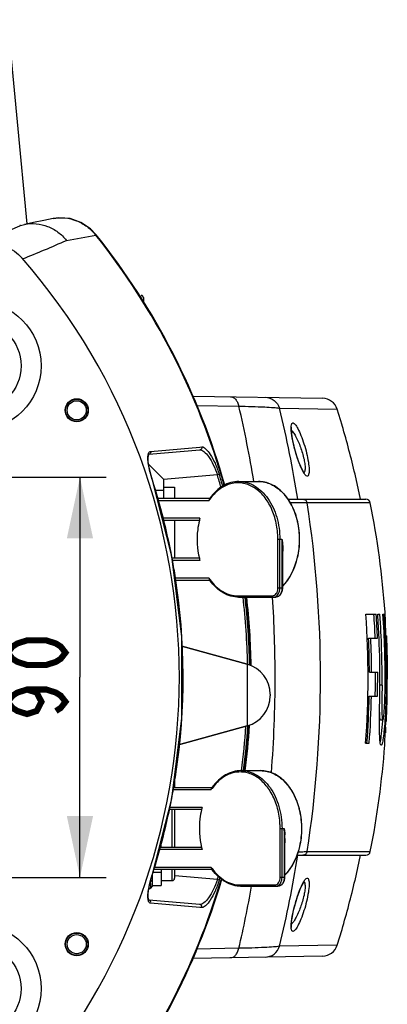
# Model space of a CAD drawing. Header units: millimetres. Extents: x -192 to 265, y -68 to 200.
# Tile 24 of 47: x 123 to 144, y -37 to 20. Entities that reach past the tile are written whole.
import ezdxf

# ---------------------------------------------------------------- set-up
doc = ezdxf.new("R2010")
doc.units = ezdxf.units.MM
doc.header["$LTSCALE"] = 16.335
doc.layers.get('0').update_dxf_attribs({"linetype": 'CONTINUOUS'})
doc.layers.add('02___PRT_ALL_AXES', color=7, linetype='CONTINUOUS')
doc.styles.get("Standard").update_dxf_attribs({"font": 'txt', "width": 0.85})
doc.dimstyles.new('DIMSTYLE_2', dxfattribs={"dimtxt": 3.3, "dimasz": 3.5, "dimexe": 1.5, "dimexo": 1, "dimgap": 0.825, "dimtad": 1, "dimlfac": 100, "dimdsep": 46, "dimtxsty": 'STANDARD', "dimblk": '_FILLED', "dimblk1": '_FILLED', "dimblk2": '_FILLED', "dimcen": 0.09, "dimadec": 0, "dimazin": 0, "dimtp": 0.01, "dimtm": 0.01, "dimtfac": 1, "dimtofl": 0, "dimtmove": 0, "dimatfit": 3, "dimldrblk": '_FILLED', "dimfxl": 1, "dimtolj": 1, "dimarcsym": 0})

# ---------------------------------------------------------------- blocks, each defined once
blk = doc.blocks.new('_FILLED')
at = {"color": 0, "linetype": 'ByBlock'}
blk.add_solid([(0, 0), (-1, 0.214), (-1, -0.214)], dxfattribs=at)
blk = doc.blocks.new('*D12')
at = {"color": 7, "linetype": 'Continuous'}
for p, q in [((108.473, -6.57), (128.208, -6.57)), ((126.708, -6.57), (126.708, -18)), ((126.708, -29.43), (126.708, -18)), ((108.473, -29.43), (128.208, -29.43))]:
    blk.add_line(p, q, dxfattribs=at)
at = {"color": 7, "linetype": 'Continuous', "xscale": 3.5, "yscale": 3.5, "zscale": 3.5}
for p, rotation in [((126.708, -6.57), 90), ((126.708, -29.43), 270)]:
    blk.add_blockref('_FILLED', p, dxfattribs=dict(at, rotation=rotation))

msp = doc.modelspace()

# ---------------------------------------------------------------- linework, layer by layer
at = {"color": 7, "linetype": 'Continuous'}
for p, q in [((123.68271, 7.88394), (122.58892, 19.54194)), ((122.70738, 7.52044), (123.26659, 7.77813)), ((123.26659, 7.77813), (123.3098, 7.79825)), ((123.3098, 7.79825), (123.54794, 7.85747)), ((127.64313, 7.25416), (127.61609, 7.23255)), ((130.2058, 3.80235), (130.2058, 3.78595)), ((130.3328, 3.67535), (130.3328, 3.39624)), ((133.162, -1.94611), (140.5731, -2.07547)), ((133.37133, -2.47946), (135.78766, -2.52217)), ((138.10479, -2.63825), (141.40534, -2.69653)), ((141.68304, -3.60502), (141.40497, -2.69533)), ((141.69109, -3.63233), (141.68067, -3.597)), ((130.64023, -5.27284), (133.5642, -5.01703)), ((130.74415, -5.10359), (133.55069, -4.8603)), ((133.55069, -4.8603), (133.66894, -4.85004)), ((130.64508, -5.27232), (130.64023, -5.27284)), ((131.4758, -6.69674), (130.63767, -5.85861)), ((131.4758, -6.69674), (131.4758, -7.77624)), ((134.55751, -6.44833), (131.47764, -6.71778)), ((142.73879, -7.83974), (142.4238, -6.40305)), ((142.42558, -6.41068), (142.42523, -6.40918)), ((130.8484, -6.7519), (130.85264, -6.75091)), ((135.79024, -6.82374), (136.90379, -6.82374)), ((131.4758, -7.33174), (131.00042, -7.33174)), ((131.11352, -7.77624), (134.1368, -7.77624)), ((138.60117, -7.83974), (143.04885, -7.83974)), ((131.14583, -7.90324), (134.08314, -7.90324)), ((143.29808, -8.04446), (139.69083, -8.04446)), ((133.56293, -8.91924), (131.40434, -8.91924)), ((133.53523, -9.04624), (131.43665, -9.04624)), ((131.4758, -9.04624), (131.4758, -9.20008)), ((138.01734, -10.12574), (138.25083, -10.12574)), ((138.01734, -12.91974), (138.01734, -10.12574)), ((138.12511, -12.91974), (138.12511, -10.12574)), ((138.25083, -10.12574), (138.25083, -12.91974)), ((138.27315, -10.67263), (138.27315, -12.91974)), ((133.53523, -11.20524), (131.97004, -11.20524)), ((133.56293, -11.33224), (131.98609, -11.33224)), ((134.08314, -12.34824), (132.11443, -12.34824)), ((134.1368, -12.47524), (132.13047, -12.47524)), ((138.27315, -12.91974), (138.01734, -12.91974)), ((135.73636, -13.35154), (137.71201, -13.35154)), ((135.79024, -13.42774), (137.89162, -13.42774)), ((143.04238, -14.39475), (143.63099, -14.39475)), ((143.72052, -14.39476), (143.8429, -14.39476)), ((144.0202, -14.39476), (144.08138, -14.39476)), ((144.13965, -14.32802), (144.13733, -14.26884)), ((144.15849, -14.80624), (144.13965, -14.32802)), ((144.16255, -14.90789), (144.15849, -14.80624)), ((144.19084, -15.64486), (144.19036, -15.6316)), ((144.21868, -15.63622), (144.19052, -15.63622)), ((144.21868, -15.63622), (144.21871, -15.63657)), ((132.53597, -16.23389), (136.26524, -17.25944)), ((143.19695, -15.7624), (143.70928, -15.7624)), ((143.79901, -15.76815), (143.79853, -15.7573)), ((144.24428, -16.47782), (144.21778, -16.47782)), ((136.26524, -17.25944), (136.26524, -20.77204)), ((136.39823, -17.25824), (136.3987, -17.28374)), ((144.23971, -17.35158), (144.23587, -17.17649)), ((144.25871, -18.26634), (144.23971, -17.35158)), ((143.24536, -17.70871), (143.71795, -17.70871)), ((143.96794, -18.45572), (143.84067, -18.45572)), ((143.96794, -18.45572), (143.96736, -18.52002)), ((144.14448, -18.51789), (144.14509, -18.45572)), ((144.20562, -18.51878), (144.14509, -18.51878)), ((144.20622, -18.45553), (144.20562, -18.51878)), ((144.26277, -18.45562), (144.25871, -18.26634)), ((137.5718, -18.9738), (137.5718, -19.05768)), ((143.23479, -19.0764), (143.70743, -19.0764)), ((144.21941, -19.74971), (144.21124, -20.51775)), ((132.34217, -21.85089), (136.26524, -20.77204)), ((143.82334, -20.50554), (143.82366, -20.43698)), ((143.88302, -20.43355), (144.01034, -20.43355)), ((144.00524, -20.48984), (144.00839, -20.4435)), ((144.13564, -20.44289), (144.13316, -20.47964)), ((144.17541, -20.60554), (144.18032, -20.52313)), ((144.21124, -20.51775), (144.18032, -20.51775)), ((144.12571, -21.88542), (144.14766, -21.0332)), ((144.17131, -20.85029), (144.15733, -21.17824)), ((143.03118, -21.75914), (143.23521, -21.75914)), ((144.126, -21.88291), (144.1257, -21.88552)), ((135.91724, -23.33374), (137.03079, -23.33374)), ((132.1108, -23.79094), (132.1108, -24.28624)), ((132.01741, -24.41324), (134.21014, -24.41324)), ((132.03351, -24.28624), (134.2638, -24.28624)), ((133.66223, -25.55624), (131.79293, -25.55624)), ((133.68993, -25.42924), (131.82527, -25.42924)), ((131.9838, -27.71524), (131.9838, -25.55624)), ((132.1108, -25.55624), (132.1108, -27.71524)), ((138.14434, -26.63574), (138.37783, -26.63574)), ((138.14434, -29.42974), (138.14434, -26.63574)), ((138.25211, -29.42974), (138.25211, -26.63574)), ((138.37783, -26.63574), (138.37783, -29.42974)), ((131.3488, -27.71524), (131.3488, -27.30024)), ((138.40015, -27.18264), (138.40015, -29.42974)), ((133.68993, -27.84224), (131.21077, -27.84224)), ((133.66223, -27.71524), (131.24311, -27.71524)), ((139.69083, -27.95502), (143.29808, -27.95502)), ((139.11369, -28.15974), (143.04885, -28.15974)), ((142.42383, -29.59628), (142.73879, -28.15974)), ((130.88088, -29.13764), (131.3488, -29.13764)), ((134.2638, -28.98524), (130.91969, -28.98524)), ((134.21014, -28.85824), (130.95203, -28.85824)), ((131.3488, -28.98524), (131.3488, -29.89964)), ((131.9838, -29.60754), (131.9838, -28.98524)), ((132.1108, -28.98524), (132.1108, -29.48054)), ((130.8408, -29.57853), (130.73111, -29.68822)), ((130.8408, -29.28823), (130.8408, -29.93774)), ((130.8484, -29.24758), (130.85263, -29.24856)), ((134.55751, -29.55115), (132.12325, -29.33818)), ((138.40015, -29.42974), (138.14434, -29.42974)), ((130.64885, -30.06474), (130.7138, -30.06474)), ((130.8408, -29.93774), (130.7138, -30.06474)), ((130.8408, -29.89964), (131.3488, -29.89964)), ((135.86336, -29.86154), (137.83901, -29.86154)), ((135.91724, -29.93774), (138.01862, -29.93774)), ((130.64453, -30.72705), (130.64023, -30.72659)), ((133.5642, -30.98245), (130.64023, -30.72664)), ((130.64351, -30.7274), (130.64316, -30.72737)), ((133.55069, -31.13918), (130.74415, -30.89589)), ((133.66894, -31.14944), (133.55069, -31.13918)), ((141.40497, -33.30415), (141.68308, -32.39433)), ((135.78766, -33.47731), (133.37126, -33.52002)), ((141.40534, -33.30295), (138.10479, -33.36123)), ((140.5731, -33.92401), (133.162, -34.05338))]:
    msp.add_line(p, q, dxfattribs=at)
for points in [[(125.17241, 8.18555), (124.63943, 8.07497), (124.06141, 7.95829), (123.54797, 7.85748)], [(127.6431, 7.25414), (127.31251, 7.59949), (126.76182, 7.96895), (126.14517, 8.18323), (125.50461, 8.22957), (125.17304, 8.18566)], [(139.40356, -6.13961), (139.32217, -5.96551), (139.2348, -5.74955), (139.14679, -5.50303), (139.06305, -5.23971), (138.98781, -4.97466), (138.92385, -4.72054), (138.8719, -4.48372), (138.83232, -4.26888), (138.80528, -4.08016), (138.79075, -3.92196), (138.78811, -3.80055), (138.79411, -3.72636), (138.79567, -3.71775)], [(130.85264, -6.75091), (130.77218, -6.4827), (130.66602, -6.04479), (130.60993, -5.67646), (130.60557, -5.41693), (130.63448, -5.28823), (130.64047, -5.27751)], [(139.53363, -6.34892), (139.52477, -6.33722), (139.4735, -6.26484), (139.40356, -6.13961)], [(130.85263, -29.24856), (131.95143, -24.93382), (132.53513, -20.32847), (132.53608, -15.68613), (131.95432, -11.08077), (130.85263, -6.75092)], [(130.64316, -30.72737), (130.63608, -30.7144), (130.60656, -30.59268), (130.60854, -30.33884), (130.66225, -29.97364), (130.76697, -29.53549), (130.85264, -29.24857)], [(138.79498, -32.28477), (138.79697, -32.28898), (138.79494, -32.27793), (138.7885, -32.21071), (138.78977, -32.09546), (138.80273, -31.94138), (138.82838, -31.75486), (138.86696, -31.54046), (138.91829, -31.30268), (138.98201, -31.04664), (139.05724, -30.77917), (139.14121, -30.51309), (139.22967, -30.26349), (139.31773, -30.04426), (139.40002, -29.86684), (139.47108, -29.73853), (139.52366, -29.66357), (139.52816, -29.65832)]]:
    msp.add_lwpolyline(points, dxfattribs=at)
at = {"color": 7, "linetype": 'Continuous', "const_width": 0.35}
for points in [[(125.88307, -16.59724), (125.60807, -16.94787), (125.33307, -17.12318), (124.78307, -17.29849), (123.68307, -17.29849), (123.13307, -17.12318), (122.85807, -16.94787), (122.58307, -16.59724), (122.85807, -16.24662), (123.13307, -16.0713), (123.68307, -15.89599), (124.78307, -15.89599), (125.33307, -16.0713), (125.60807, -16.24662), (125.88307, -16.59724)], [(123.68307, -18.70099), (124.23307, -18.8763), (124.50807, -19.40224), (124.23307, -19.92818), (123.68307, -20.10349), (123.13307, -19.92818), (122.85807, -19.75287), (122.58307, -19.40224), (122.85807, -19.05162), (123.13307, -18.8763), (123.68307, -18.70099), (124.78307, -18.70099), (125.33307, -18.8763), (125.60807, -19.05162), (125.88307, -19.40224), (125.60807, -19.75287), (125.33307, -19.92818)]]:
    msp.add_lwpolyline(points, dxfattribs=at)
at = {"color": 7, "linetype": 'Continuous'}
for centre in [(126.5228, -2.75974), (126.5228, -33.23974)]:
    msp.add_circle(centre, 0.5461, dxfattribs=at)
for centre, radius, start, end in [((124.77778, 2.99056), 5.02681, 106.979432, 107.528285), ((94.81604, 77.48016), 77.10066, 291.785569, 293.8071272), ((110.52285, 100.3113), 94.63527, 279.3749533, 280.40601), ((96.0428, -17.99974), 40.41709, 15.715404, 38.630644), ((96.0428, -17.99974), 40.45171, 15.728662, 38.630644), ((96.0428, -17.99974), 36.34316, 318.838229, 41.161772), ((130.2058, 3.67535), 0.127, 0, 90), ((130.20964, 3.66085), 0.12315, 0.012476, 6.69632), ((140.55764, -2.96433), 0.889, 17.532362, 89), ((71.09614, -17.65756), 66.43849, 9.3876316, 13.1682046), ((77.04139, -17.70745), 62.89531, 9.0264846, 13.8624465), ((97.02634, -17.98949), 39.2656, 15.998129, 17.093117), ((97.02723, -17.98623), 39.37587, 16.038226, 17.092479), ((95.65668, -18.01115), 36.949, 10.67909, 17.741564), ((136.56276, -9.56978), 2.98762, 144.568079, 146.095162), ((136.58919, -9.55047), 3.03026, 144.094314, 145.152156), ((143.04891, -8.09374), 0.254, 11.188056, 90), ((75.02476, -17.99974), 65.42788, 351.2480767, 8.7519263), ((92.96516, -17.99974), 51.308, 4.161475, 11.188056), ((137.65752, -10.05544), 4.2493, 164.491315, 166.228116), ((133.46321, -10.12582), 4.55414, 0.000968, 3.194805), ((130.26434, -10.73641), 8.0098, 1.715718, 4.372508), ((132.097, -10.67568), 6.17615, 0.022301, 1.661618), ((95.73465, -17.9944), 36.86927, 9.061036, 10.675958), ((137.65751, -10.19604), 4.2493, 193.771888, 195.508685), ((95.69728, -17.99976), 36.90702, 351.379023, 9.060118), ((136.56349, -10.68121), 2.9885, 213.904813, 215.432529), ((136.58919, -10.70101), 3.03026, 214.847844, 215.905686), ((96.9787, -18.00053), 39.31491, 1.081832, 6.691324), ((96.96837, -18.00053), 39.43685, 1.078495, 6.670528), ((96.0428, -17.99974), 40.41709, 0.975728, 6.501009), ((96.0428, -17.99974), 40.45171, 0.9565, 6.495446), ((67.36938, -18.00006), 70.49115, 0.0002589, 3.7178851), ((137.75822, -13.14483), 0.28403, 290.75317, 294.563369), ((92.1951, -17.99964), 50.97491, 355.770476, 4.055284), ((92.63338, -17.99992), 50.99742, 2.514665, 4.053804), ((92.63398, -17.99992), 51.12428, 2.50842, 4.043727), ((92.69049, -17.99994), 51.15722, 2.512551, 4.041129), ((92.75173, -18.00037), 51.21823, 359.490602, 4.03678), ((92.86468, -18.00036), 51.28243, 359.491236, 4.031714), ((92.90356, -18.00036), 51.30467, 359.491671, 4.029965), ((-40.20357, -22.35488), 184.51647, 2.088163, 2.3130547), ((33.63249, -19.68212), 110.63204, 1.6596126, 2.0913405), ((92.38675, -17.99986), 50.85944, 0.328, 2.52143), ((92.3878, -17.99986), 50.98621, 0.327184, 2.515156), ((92.68529, -17.99989), 51.16241, 359.418898, 2.500078), ((32.14609, -19.6748), 112.11762, 1.2768275, 1.633875), ((135.7938, -18.9738), 1.778, 0, 74.623749), ((92.60935, -17.99972), 50.98192, 358.789889, 0.327054), ((92.60999, -17.99972), 51.10878, 358.792893, 0.326243), ((67.71763, -18.01009), 70.1429, 355.5455803, 0.0084541), ((135.7938, -19.05768), 1.778, 285.376251, 360), ((92.38147, -17.99927), 50.86473, 355.760886, 358.786595), ((92.38253, -17.99928), 50.99148, 355.771445, 358.789614), ((92.96516, -17.99974), 51.308, 357.192504, 359.031304), ((96.43979, -17.72237), 47.82261, 356.642523, 357.570345), ((96.97656, -17.9988), 39.42873, 352.231427, 355.961037), ((96.0428, -17.99974), 40.41709, 352.415216, 356.057303), ((96.0428, -17.99974), 40.45171, 352.418401, 356.083734), ((96.41695, -17.72103), 47.84549, 356.030444, 356.54365), ((-1.59646, -14.77334), 145.89438, 357.6127615, 357.7429436), ((96.98809, -17.99889), 39.3056, 352.195423, 355.912941), ((92.96516, -17.99974), 51.308, 348.811944, 355.660754), ((95.72919, -18.00411), 36.87482, 349.315293, 351.378275), ((136.69091, -26.08055), 2.98901, 144.56729, 146.095203), ((136.71619, -26.06047), 3.03026, 144.094314, 145.152156), ((95.65601, -17.98816), 36.94969, 342.258499, 349.31203), ((137.78452, -26.56544), 4.2493, 164.491315, 166.228116), ((133.58927, -26.6358), 4.55507, 0.000746, 3.194217), ((130.39108, -27.24643), 8.01006, 1.715761, 4.372465), ((132.2239, -27.18568), 6.17625, 0.022422, 1.661606), ((135.48876, -27.17884), 2.9344, 359.371916, 3.528673), ((137.78451, -26.70604), 4.2493, 193.771888, 195.508685), ((143.04891, -27.90574), 0.254, 270, 348.811944), ((76.77609, -18.23831), 63.16575, 346.147904, 350.9631479), ((136.69048, -27.19121), 2.98849, 213.904813, 215.432523), ((136.71619, -27.21101), 3.03026, 214.847844, 215.905686), ((96.0428, -17.99974), 40.41709, 321.369356, 343.457841), ((96.0428, -17.99974), 40.45171, 321.369355, 343.435108), ((131.9838, -29.48054), 0.127, 270, 360), ((97.05551, -18.01874), 39.23514, 342.906572, 343.1848), ((97.05696, -18.02222), 39.34482, 342.907281, 343.110749), ((71.51542, -18.4282), 66.01058, 346.8218098, 349.9584766), ((140.55764, -33.03515), 0.889, 271, 342.467638)]:
    msp.add_arc(centre, radius, start, end, dxfattribs=at)
for points, knots in [([(123.54798, 7.85739), (123.7648, 7.89932), (124.2143, 7.92202), (124.87256, 7.7673), (125.4698, 7.43788), (125.79785, 7.11827), (125.93843, 6.94004)], [0, 0, 0, 0, 0.24677378, 0.49518851, 0.74633486, 1, 1, 1, 1]), ([(125.17244, 8.18552), (125.39184, 8.2306), (125.85051, 8.25542), (126.52363, 8.09416), (127.13602, 7.75023), (127.47206, 7.41778), (127.61609, 7.23255)], [0, 0, 0, 0, 0.24399887, 0.49204849, 0.74439512, 1, 1, 1, 1]), ([(120.59175, 6.72602), (120.79353, 6.78276), (121.21183, 6.85218), (121.841, 6.81527), (122.43982, 6.64089), (122.97339, 6.34282), (123.27333, 6.07021), (123.4039, 5.92087)], [0, 0, 0, 0, 0.20461346, 0.41017484, 0.60977593, 0.80730308, 1, 1, 1, 1]), ([(130.33196, 3.67521), (130.3302, 3.69022), (130.32098, 3.71994), (130.29207, 3.75641), (130.25197, 3.78039), (130.22111, 3.78595), (130.2058, 3.78595)], [0, 0, 0, 0, 0.24832805, 0.49768135, 0.74836743, 1, 1, 1, 1]), ([(135.31576, -1.9837), (135.36714, -1.9846), (135.47713, -2.01594), (135.61453, -2.13426), (135.72245, -2.30896), (135.7695, -2.44733), (135.78765, -2.52218)], [0, 0, 0, 0, 0.20191933, 0.43037179, 0.69740426, 1, 1, 1, 1]), ([(137.29305, -2.01821), (137.47079, -2.02132), (137.83573, -2.14768), (138.05162, -2.46608), (138.10479, -2.63825)], [0, 0, 0, 0, 0.49661748, 1, 1, 1, 1]), ([(135.78766, -2.52217), (136.27991, -2.53156), (136.94149, -2.54782), (137.71363, -2.59393), (137.99407, -2.62034), (138.10479, -2.63825)], [0, 0, 0, 0, 0.63637776, 0.8550236, 1, 1, 1, 1]), ([(138.77865, -3.90617), (138.77409, -3.84646), (138.77115, -3.73827), (138.77559, -3.59996), (138.82004, -3.48288), (138.86604, -3.48053)], [0, 0, 0, 0, 0.39736772, 0.69436924, 1, 1, 1, 1]), ([(139.48313, -6.31315), (139.39455, -6.16388), (139.23582, -5.79488), (139.03371, -5.18999), (138.86986, -4.54345), (138.79407, -4.10795), (138.77865, -3.90617)], [0, 0, 0, 0, 0.20660388, 0.47555319, 0.75912445, 1, 1, 1, 1]), ([(138.78807, -3.89338), (138.83835, -3.94483), (138.93762, -4.07911), (139.13562, -4.42365), (139.35324, -4.94891), (139.5102, -5.50306), (139.56985, -5.91654), (139.57363, -6.09443), (139.56351, -6.16915)], [0, 0, 0, 0, 0.08828926, 0.20353311, 0.48745747, 0.78347988, 0.90745546, 1, 1, 1, 1]), ([(138.86604, -3.48053), (138.87488, -3.48007), (138.92335, -3.48905), (138.95994, -3.52606), (138.98642, -3.555)], [0, 0, 0, 0, 0.18415634, 1, 1, 1, 1]), ([(138.98642, -3.555), (139.0535, -3.62832), (139.17912, -3.83844), (139.35087, -4.21399), (139.51817, -4.68405), (139.66107, -5.19556), (139.76062, -5.68928), (139.8022, -6.06085), (139.79931, -6.29996), (139.78057, -6.41836), (139.75107, -6.5009), (139.7062, -6.52482), (139.68822, -6.52385)], [0, 0, 0, 0, 0.09418372, 0.2292232, 0.39195081, 0.56616587, 0.73228726, 0.86874877, 0.91994406, 0.95785852, 0.98293387, 1, 1, 1, 1]), ([(142.42525, -6.40926), (142.31707, -5.94775), (142.08166, -5.01944), (141.82755, -4.09608), (141.69105, -3.6322)], [0, 0, 0, 0, 0.49501965, 1, 1, 1, 1]), ([(133.5642, -5.01703), (133.64431, -5.01005), (133.84531, -5.13693), (134.08631, -5.43459), (134.34904, -5.88977), (134.49274, -6.24982), (134.55751, -6.44833)], [0, 0, 0, 0, 0.13405419, 0.35434344, 0.65192717, 1, 1, 1, 1]), ([(133.66894, -4.85004), (133.68056, -4.88516), (133.67274, -4.96917), (133.60004, -5.01396), (133.56421, -5.01709)], [0, 0, 0, 0, 0.50699907, 1, 1, 1, 1]), ([(133.66894, -4.85004), (133.70356, -4.84707), (133.78705, -4.8724), (133.96393, -5.00864), (134.19336, -5.31697), (134.45193, -5.80822), (134.59808, -6.19887), (134.66394, -6.41308)], [0, 0, 0, 0, 0.05449387, 0.129545, 0.34860252, 0.64855842, 1, 1, 1, 1]), ([(130.84841, -6.7519), (130.76392, -6.4879), (130.66083, -6.10768), (130.59148, -5.63171), (130.58645, -5.42654), (130.59688, -5.3385)], [0, 0, 0, 0, 0.57641201, 0.81565567, 1, 1, 1, 1]), ([(130.59688, -5.3385), (130.6008, -5.30534), (130.61136, -5.24626), (130.6412, -5.1705), (130.68582, -5.11896), (130.72536, -5.10521), (130.74415, -5.10359)], [0, 0, 0, 0, 0.33569582, 0.60041698, 0.81047168, 1, 1, 1, 1]), ([(130.74415, -5.10359), (130.75626, -5.13812), (130.7504, -5.2211), (130.68038, -5.26766), (130.64508, -5.27231)], [0, 0, 0, 0, 0.50675596, 1, 1, 1, 1]), ([(139.56351, -6.16915), (139.56122, -6.1861), (139.55202, -6.2369), (139.53231, -6.29204), (139.50412, -6.31359)], [0, 0, 0, 0, 0.32526362, 1, 1, 1, 1]), ([(134.66393, -6.41308), (134.65911, -6.41508), (134.62386, -6.42756), (134.58822, -6.43881), (134.55751, -6.44833)], [0, 0, 0, 0, 0.1396308, 1, 1, 1, 1]), ([(139.68822, -6.52385), (139.65188, -6.52195), (139.56758, -6.44855), (139.51553, -6.36775), (139.48313, -6.31315)], [0, 0, 0, 0, 0.36434821, 1, 1, 1, 1]), ([(138.01026, -9.87201), (137.99349, -9.57146), (137.90264, -8.98641), (137.5962, -8.18534), (137.14226, -7.52998), (136.65098, -7.14095), (136.22408, -6.96331), (135.89938, -6.89713), (135.57103, -6.89738), (135.24642, -6.96397), (134.93259, -7.09518), (134.52823, -7.35746), (134.27393, -7.63328), (134.12843, -7.83775)], [0, 0, 0, 0, 0.14993163, 0.29251688, 0.42375393, 0.54262846, 0.59848383, 0.6528038, 0.70659045, 0.76091751, 0.81678738, 0.87500079, 1, 1, 1, 1]), ([(135.79024, -6.82374), (135.63615, -6.82374), (135.32155, -6.86751), (134.87521, -7.05902), (134.4682, -7.36534), (134.23947, -7.62871), (134.13473, -7.77337)], [0, 0, 0, 0, 0.23372217, 0.47481972, 0.72911946, 1, 1, 1, 1]), ([(135.79024, -6.82375), (135.94354, -6.82374), (136.25731, -6.86823), (136.70253, -7.06291), (137.10915, -7.37519), (137.59389, -7.94599), (138.01434, -8.87592), (138.12511, -9.70039), (138.12511, -10.12574)], [0, 0, 0, 0, 0.10345598, 0.21066884, 0.32449805, 0.44643206, 0.71295293, 1, 1, 1, 1]), ([(138.27668, -12.81139), (138.71427, -12.37282), (139.07501, -11.60823), (139.23936, -10.66227), (139.28082, -9.97626), (139.19167, -9.13192), (138.91778, -8.34491), (138.59476, -7.80386), (138.3144, -7.46158), (137.9975, -7.18397), (137.65089, -6.97868), (137.28314, -6.85232), (137.02907, -6.82374), (136.90379, -6.82374)], [0, 0, 0, 0, 0.25198278, 0.3212539, 0.39139605, 0.53071845, 0.66375812, 0.72651586, 0.78624544, 0.84296464, 0.8970115, 0.94904758, 1, 1, 1, 1]), ([(136.90379, -6.82374), (137.02629, -6.82374), (137.27505, -6.85174), (137.63572, -6.97572), (137.97687, -7.17776), (138.29011, -7.4519), (138.56839, -7.79098), (138.89065, -8.32889), (139.16559, -9.11316), (139.25764, -9.95582), (139.21953, -10.64172), (139.06065, -11.58784), (138.7077, -12.35379), (138.27615, -12.79715)], [0, 0, 0, 0, 0.05009421, 0.10137988, 0.15485292, 0.21120107, 0.27075071, 0.33349099, 0.46685845, 0.60681477, 0.67733386, 0.74699276, 1, 1, 1, 1]), ([(134.10234, -7.81898), (134.09831, -7.82477), (134.08433, -7.8506), (134.0813, -7.88121), (134.08314, -7.90324)], [0, 0, 0, 0, 0.24183328, 1, 1, 1, 1]), ([(139.44807, -7.83974), (139.50385, -7.83974), (139.6198, -7.88187), (139.6801, -7.98876), (139.69083, -8.04446)], [0, 0, 0, 0, 0.49580426, 1, 1, 1, 1]), ([(139.69083, -8.04446), (139.63618, -8.04312), (139.31678, -8.03732), (138.99734, -8.03538), (138.73258, -8.03396)], [0, 0, 0, 0, 0.17113845, 1, 1, 1, 1]), ([(133.53038, -9.04386), (133.48735, -9.21934), (133.35894, -9.93364), (133.40074, -10.67887), (133.53038, -11.20762)], [0, 0, 0, 0, 0.2491751, 1, 1, 1, 1]), ([(138.25083, -10.12574), (138.25547, -10.15592), (138.27279, -10.27625), (138.28512, -10.39735), (138.2906, -10.48823)], [0, 0, 0, 0, 0.25113013, 1, 1, 1, 1]), ([(134.08314, -12.34824), (134.0825, -12.35582), (134.08187, -12.38483), (134.09006, -12.41485), (134.10234, -12.4325)], [0, 0, 0, 0, 0.26129578, 1, 1, 1, 1]), ([(134.12846, -12.41378), (134.23032, -12.55691), (134.45259, -12.81713), (134.84858, -13.11973), (135.28194, -13.30845), (135.58719, -13.35154), (135.73636, -13.35154)], [0, 0, 0, 0, 0.27304274, 0.52795981, 0.76815131, 1, 1, 1, 1]), ([(135.79024, -13.42774), (135.63615, -13.42774), (135.32155, -13.38397), (134.87521, -13.19246), (134.4682, -12.88614), (134.23947, -12.62277), (134.13473, -12.47812)], [0, 0, 0, 0, 0.23372217, 0.47481972, 0.72911946, 1, 1, 1, 1]), ([(137.71201, -13.35154), (137.75248, -13.35154), (137.83938, -13.32526), (137.9389, -13.22465), (138.0028, -13.08331), (138.01734, -12.97537), (138.01734, -12.91974)], [0, 0, 0, 0, 0.209479, 0.44465568, 0.71201475, 1, 1, 1, 1]), ([(137.87629, -13.40316), (137.91375, -13.38605), (137.98545, -13.33251), (138.06396, -13.21764), (138.11384, -13.07583), (138.12511, -12.97247), (138.12511, -12.91974)], [0, 0, 0, 0, 0.2166294, 0.4582829, 0.72256545, 1, 1, 1, 1]), ([(138.27315, -12.91974), (138.27315, -12.98396), (138.25575, -13.10958), (138.17816, -13.27591), (138.0534, -13.39649), (137.94394, -13.42774), (137.89162, -13.42774)], [0, 0, 0, 0, 0.27587798, 0.53624474, 0.7752479, 1, 1, 1, 1]), ([(138.25083, -12.91974), (138.25083, -12.98518), (138.23362, -13.11217), (138.15886, -13.27846), (138.05743, -13.37986), (137.96347, -13.42088), (137.9152, -13.42774), (137.89162, -13.42774)], [0, 0, 0, 0, 0.28745159, 0.55430511, 0.78903787, 0.89643836, 1, 1, 1, 1]), ([(135.73636, -13.35154), (135.73636, -13.36136), (135.73892, -13.38041), (135.7502, -13.40535), (135.76776, -13.4231), (135.7831, -13.42774), (135.79024, -13.42774)], [0, 0, 0, 0, 0.28796974, 0.55534407, 0.79053315, 1, 1, 1, 1]), ([(137.71201, -13.35154), (137.71201, -13.36136), (137.71458, -13.38041), (137.72586, -13.40535), (137.74342, -13.4231), (137.75876, -13.42774), (137.7659, -13.42774)], [0, 0, 0, 0, 0.28796974, 0.55534407, 0.79053316, 1, 1, 1, 1]), ([(137.7659, -13.42774), (137.78947, -13.42774), (137.82131, -13.4232), (137.85135, -13.41328), (137.85887, -13.41043)], [0, 0, 0, 0, 0.74567384, 1, 1, 1, 1]), ([(144.21872, -15.63672), (144.22116, -15.68983), (144.22589, -15.97033), (144.23753, -16.25059), (144.24428, -16.47782)], [0, 0, 0, 0, 0.18952539, 1, 1, 1, 1]), ([(144.24428, -16.47782), (144.24811, -16.60715), (144.25594, -16.89613), (144.26693, -17.18505), (144.26898, -17.34474)], [0, 0, 0, 0, 0.44756894, 1, 1, 1, 1]), ([(144.26898, -17.34474), (144.26954, -17.38903), (144.26977, -17.64415), (144.26081, -17.89915), (144.2558, -18.1099)], [0, 0, 0, 0, 0.17364716, 1, 1, 1, 1]), ([(143.82366, -20.43698), (143.82444, -20.28652), (143.8301, -19.6471), (143.84011, -19.00774), (143.84507, -18.51878)], [0, 0, 0, 0, 0.23529296, 1, 1, 1, 1]), ([(143.96736, -18.52002), (143.96513, -18.7578), (143.96112, -19.1098), (143.95757, -19.5652), (143.95811, -19.86942), (143.96153, -20.11253), (143.97335, -20.29424), (143.98228, -20.3806), (143.99975, -20.43349), (144.01034, -20.43355)], [0, 0, 0, 0, 0.37127689, 0.54932775, 0.71192521, 0.84415827, 0.93472131, 0.98345095, 1, 1, 1, 1]), ([(144.01034, -20.43355), (144.02123, -20.43362), (144.04087, -20.38139), (144.05663, -20.29481), (144.07959, -20.1135), (144.0986, -19.86997), (144.11631, -19.5652), (144.13467, -19.10892), (144.14195, -18.75613), (144.14448, -18.51789)], [0, 0, 0, 0, 0.01694078, 0.06591305, 0.15653881, 0.28884727, 0.45147229, 0.62936665, 1, 1, 1, 1]), ([(144.20562, -18.51878), (144.20393, -18.68511), (144.19343, -19.32686), (144.16737, -19.96845), (144.13564, -20.44289)], [0, 0, 0, 0, 0.2591619, 1, 1, 1, 1]), ([(144.26583, -18.86708), (144.26634, -18.83661), (144.26775, -18.69945), (144.26498, -18.5623), (144.26277, -18.45562)], [0, 0, 0, 0, 0.22212884, 1, 1, 1, 1]), ([(143.883, -20.43392), (143.8783, -20.43392), (143.8674, -20.42034), (143.85286, -20.36659), (143.83974, -20.22991), (143.8317, -19.99517), (143.83055, -19.80114), (143.83056, -19.68849)], [0, 0, 0, 0, 0.01870457, 0.05753898, 0.23079812, 0.55178659, 1, 1, 1, 1]), ([(143.85727, -21.69774), (143.83856, -21.54786), (143.82376, -21.14962), (143.82235, -20.75219), (143.82334, -20.50554)], [0, 0, 0, 0, 0.37979185, 1, 1, 1, 1]), ([(143.87185, -21.69369), (143.90353, -21.54269), (143.95398, -21.14117), (143.98808, -20.73886), (144.00524, -20.48984)], [0, 0, 0, 0, 0.38199765, 1, 1, 1, 1]), ([(144.13316, -20.47964), (144.11844, -20.69501), (144.08919, -21.06009), (144.03984, -21.4737), (143.99936, -21.70259), (143.97257, -21.80283), (143.95285, -21.85984), (143.92957, -21.88534), (143.92, -21.88537)], [0, 0, 0, 0, 0.45129506, 0.76611085, 0.8689816, 0.93872244, 0.98000868, 1, 1, 1, 1]), ([(143.92, -21.88537), (143.90167, -21.88542), (143.86937, -21.80202), (143.86335, -21.74643), (143.85727, -21.69774)], [0, 0, 0, 0, 0.27199482, 1, 1, 1, 1]), ([(138.13727, -26.38199), (138.12049, -26.08145), (138.02963, -25.49641), (137.72321, -24.69536), (137.26928, -24.04), (136.778, -23.65097), (136.35111, -23.47332), (136.02642, -23.40714), (135.69807, -23.40738), (135.37346, -23.47395), (135.05963, -23.60515), (134.65528, -23.86743), (134.40097, -24.14322), (134.25548, -24.34769)], [0, 0, 0, 0, 0.1499285, 0.29251488, 0.42375361, 0.54262902, 0.59848469, 0.652805, 0.70659192, 0.76091934, 0.8167888, 0.87500388, 1, 1, 1, 1]), ([(135.91724, -23.33374), (135.76315, -23.33374), (135.44855, -23.37751), (135.00221, -23.56902), (134.5952, -23.87534), (134.36647, -24.13871), (134.26173, -24.28337)], [0, 0, 0, 0, 0.23372217, 0.47481972, 0.72911946, 1, 1, 1, 1]), ([(135.91724, -23.33375), (136.07054, -23.33374), (136.38431, -23.37823), (136.82953, -23.57291), (137.23615, -23.88519), (137.72089, -24.45599), (138.14134, -25.38592), (138.25211, -26.21039), (138.25211, -26.63574)], [0, 0, 0, 0, 0.10345598, 0.21066884, 0.32449805, 0.44643206, 0.71295293, 1, 1, 1, 1]), ([(138.40368, -29.32139), (138.84127, -28.88282), (139.20201, -28.11823), (139.36636, -27.17227), (139.40782, -26.48626), (139.31867, -25.64192), (139.04478, -24.85491), (138.72176, -24.31386), (138.4414, -23.97158), (138.1245, -23.69397), (137.77789, -23.48868), (137.41014, -23.36232), (137.15607, -23.33374), (137.03079, -23.33374)], [0, 0, 0, 0, 0.25198278, 0.3212539, 0.39139605, 0.53071845, 0.66375812, 0.72651586, 0.78624544, 0.84296464, 0.8970115, 0.94904758, 1, 1, 1, 1]), ([(137.03079, -23.33374), (137.15329, -23.33374), (137.40205, -23.36174), (137.76272, -23.48572), (138.10387, -23.68776), (138.41711, -23.9619), (138.69539, -24.30098), (139.01765, -24.83889), (139.29259, -25.62316), (139.38464, -26.46582), (139.34653, -27.15172), (139.18765, -28.09784), (138.8347, -28.86379), (138.40315, -29.30715)], [0, 0, 0, 0, 0.05009421, 0.10137988, 0.15485292, 0.21120107, 0.27075071, 0.33349099, 0.46685845, 0.60681477, 0.67733386, 0.74699276, 1, 1, 1, 1]), ([(134.22934, -24.32898), (134.22531, -24.33477), (134.21133, -24.3606), (134.2083, -24.39121), (134.21014, -24.41324)], [0, 0, 0, 0, 0.24183331, 1, 1, 1, 1]), ([(133.65738, -25.55386), (133.61435, -25.72934), (133.48594, -26.44364), (133.52774, -27.18887), (133.65738, -27.71762)], [0, 0, 0, 0, 0.2491751, 1, 1, 1, 1]), ([(138.37783, -26.63574), (138.38247, -26.66592), (138.39979, -26.78625), (138.41212, -26.90735), (138.4176, -26.99823)], [0, 0, 0, 0, 0.25113011, 1, 1, 1, 1]), ([(139.20255, -27.96219), (139.25265, -27.96172), (139.41542, -27.96), (139.57818, -27.95776), (139.69083, -27.95502)], [0, 0, 0, 0, 0.30778207, 1, 1, 1, 1]), ([(139.69083, -27.95502), (139.6801, -28.0107), (139.61983, -28.11758), (139.50388, -28.15974), (139.44807, -28.15974)], [0, 0, 0, 0, 0.50395685, 1, 1, 1, 1]), ([(134.21014, -28.85824), (134.2095, -28.86582), (134.20887, -28.89483), (134.21706, -28.92485), (134.22934, -28.9425)], [0, 0, 0, 0, 0.26129573, 1, 1, 1, 1]), ([(134.25546, -28.92377), (134.35732, -29.06691), (134.57959, -29.32713), (134.97558, -29.62973), (135.40894, -29.81845), (135.71419, -29.86154), (135.86336, -29.86154)], [0, 0, 0, 0, 0.27304307, 0.52796019, 0.76815209, 1, 1, 1, 1]), ([(135.91724, -29.93774), (135.76315, -29.93774), (135.44855, -29.89397), (135.00221, -29.70246), (134.5952, -29.39614), (134.36647, -29.13277), (134.26173, -28.98812)], [0, 0, 0, 0, 0.23372217, 0.47481972, 0.72911946, 1, 1, 1, 1]), ([(130.59703, -30.66226), (130.58647, -30.57426), (130.59135, -30.36901), (130.66061, -29.8926), (130.7638, -29.51193), (130.84841, -29.24758)], [0, 0, 0, 0, 0.18413648, 0.42333507, 1, 1, 1, 1]), ([(130.73111, -30.04743), (130.74444, -30.03409), (130.76328, -29.98929), (130.76888, -29.90771), (130.75859, -29.80348), (130.74183, -29.72825), (130.73111, -29.68822)], [0, 0, 0, 0, 0.15323059, 0.37474481, 0.66331346, 1, 1, 1, 1]), ([(134.55751, -29.55115), (134.49271, -29.74964), (134.34907, -30.10971), (134.0863, -30.56489), (133.84531, -30.86252), (133.64431, -30.98946), (133.5642, -30.98245)], [0, 0, 0, 0, 0.3480668, 0.64565537, 0.86594263, 1, 1, 1, 1]), ([(134.66394, -29.5864), (134.59804, -29.8006), (134.45195, -30.19126), (134.19336, -30.68249), (133.96392, -30.99084), (133.78706, -31.12707), (133.70355, -31.15245), (133.66894, -31.14944)], [0, 0, 0, 0, 0.35143499, 0.65139413, 0.87044867, 0.94550854, 1, 1, 1, 1]), ([(134.66392, -29.5864), (134.65911, -29.5844), (134.62386, -29.57192), (134.58823, -29.56067), (134.55751, -29.55115)], [0, 0, 0, 0, 0.13947712, 1, 1, 1, 1]), ([(137.83901, -29.86154), (137.87948, -29.86154), (137.96638, -29.83526), (138.0659, -29.73465), (138.1298, -29.59331), (138.14434, -29.48537), (138.14434, -29.42974)], [0, 0, 0, 0, 0.209479, 0.44465568, 0.71201475, 1, 1, 1, 1]), ([(138.00329, -29.91316), (138.04075, -29.89605), (138.11245, -29.84251), (138.19096, -29.72764), (138.24084, -29.58583), (138.25211, -29.48247), (138.25211, -29.42974)], [0, 0, 0, 0, 0.2166294, 0.4582829, 0.72256545, 1, 1, 1, 1]), ([(138.40015, -29.42974), (138.40015, -29.49396), (138.38266, -29.61958), (138.30544, -29.78591), (138.19871, -29.88805), (138.09782, -29.9305), (138.0448, -29.93774), (138.01862, -29.93774)], [0, 0, 0, 0, 0.27535203, 0.53522241, 0.77376993, 0.88773885, 1, 1, 1, 1]), ([(138.37783, -29.42974), (138.37783, -29.49518), (138.36062, -29.62217), (138.28586, -29.78846), (138.18443, -29.88986), (138.09047, -29.93088), (138.0422, -29.93774), (138.01862, -29.93774)], [0, 0, 0, 0, 0.28745159, 0.55430511, 0.78903787, 0.89643836, 1, 1, 1, 1]), ([(138.77845, -32.09601), (138.79361, -31.89473), (138.86903, -31.45997), (139.03239, -30.81407), (139.23421, -30.20884), (139.39282, -29.83929), (139.48128, -29.68944)], [0, 0, 0, 0, 0.24033632, 0.52368478, 0.79280493, 1, 1, 1, 1]), ([(139.68822, -29.47563), (139.70622, -29.47467), (139.75113, -29.49865), (139.78062, -29.58132), (139.79934, -29.69992), (139.80217, -29.93939), (139.76043, -30.31145), (139.66065, -30.80571), (139.5175, -31.31756), (139.35001, -31.78768), (139.17817, -32.16287), (139.0525, -32.37265), (138.98537, -32.44562)], [0, 0, 0, 0, 0.01707357, 0.0421719, 0.08013122, 0.13138245, 0.26797921, 0.43421908, 0.60849171, 0.77118475, 0.90608118, 1, 1, 1, 1]), ([(139.48128, -29.68944), (139.51397, -29.63407), (139.56642, -29.55229), (139.6515, -29.4775), (139.68822, -29.47563)], [0, 0, 0, 0, 0.63621834, 1, 1, 1, 1]), ([(139.50419, -29.68595), (139.51194, -29.69189), (139.54711, -29.73203), (139.55754, -29.78692), (139.56335, -29.82917)], [0, 0, 0, 0, 0.18630757, 1, 1, 1, 1]), ([(141.68065, -32.40256), (141.81828, -31.93694), (142.07608, -31.00133), (142.31499, -30.06072), (142.42561, -29.58868)], [0, 0, 0, 0, 0.50036175, 1, 1, 1, 1]), ([(135.86336, -29.86154), (135.86336, -29.87136), (135.86592, -29.89041), (135.8772, -29.91535), (135.89476, -29.9331), (135.9101, -29.93774), (135.91724, -29.93774)], [0, 0, 0, 0, 0.28796974, 0.55534407, 0.79053315, 1, 1, 1, 1]), ([(137.83901, -29.86154), (137.83901, -29.87136), (137.84158, -29.89041), (137.85286, -29.91535), (137.87042, -29.9331), (137.88576, -29.93774), (137.8929, -29.93774)], [0, 0, 0, 0, 0.28796974, 0.55534407, 0.79053316, 1, 1, 1, 1]), ([(137.8929, -29.93774), (137.90224, -29.93774), (137.94009, -29.93565), (137.97735, -29.92501), (138.00329, -29.91316)], [0, 0, 0, 0, 0.24667295, 1, 1, 1, 1]), ([(139.56335, -29.82917), (139.5736, -29.90381), (139.56997, -30.08171), (139.51045, -30.49548), (139.35337, -31.05029), (139.13549, -31.5762), (138.93722, -31.92103), (138.83782, -32.05532), (138.78747, -32.10671)], [0, 0, 0, 0, 0.09239323, 0.21632425, 0.51247126, 0.79653708, 0.91178325, 1, 1, 1, 1]), ([(130.74415, -30.89589), (130.72542, -30.89426), (130.68602, -30.88059), (130.64144, -30.82937), (130.61159, -30.75402), (130.60099, -30.69525), (130.59703, -30.66226)], [0, 0, 0, 0, 0.18980219, 0.39995102, 0.66456664, 1, 1, 1, 1]), ([(130.74415, -30.89589), (130.7563, -30.86128), (130.75036, -30.77802), (130.67994, -30.73153), (130.64453, -30.72705)], [0, 0, 0, 0, 0.50679308, 1, 1, 1, 1]), ([(133.66894, -31.14944), (133.68054, -31.11432), (133.6727, -31.03035), (133.60003, -30.98559), (133.5642, -30.98245)], [0, 0, 0, 0, 0.50699815, 1, 1, 1, 1]), ([(138.86604, -32.51895), (138.82027, -32.51656), (138.77577, -32.40045), (138.77119, -32.26284), (138.77398, -32.15535), (138.77845, -32.09601)], [0, 0, 0, 0, 0.30590355, 0.60277985, 1, 1, 1, 1]), ([(138.98537, -32.44562), (138.97484, -32.45707), (138.94217, -32.48956), (138.8977, -32.52067), (138.86604, -32.51895)], [0, 0, 0, 0, 0.32918285, 1, 1, 1, 1]), ([(135.31575, -34.01578), (135.36714, -34.01488), (135.47713, -33.98355), (135.61453, -33.86523), (135.72246, -33.69053), (135.76951, -33.55216), (135.78766, -33.47731)], [0, 0, 0, 0, 0.20191976, 0.43037168, 0.69740379, 1, 1, 1, 1]), ([(138.10479, -33.36123), (137.99406, -33.37914), (137.71362, -33.40555), (136.94148, -33.45167), (136.2799, -33.46792), (135.78765, -33.47731)], [0, 0, 0, 0, 0.14497746, 0.36362326, 1, 1, 1, 1]), ([(137.29304, -33.98127), (137.47079, -33.97816), (137.83572, -33.85179), (138.05161, -33.5334), (138.10478, -33.36122)], [0, 0, 0, 0, 0.49661743, 1, 1, 1, 1])]:
    msp.add_open_spline(points, degree=3, knots=knots, dxfattribs=at)
for points in [[(138.2906, -10.48823), (138.29488, -10.55926), (138.29687, -10.6305), (138.29598, -10.70165)], [(138.29598, -10.70165), (138.29474, -10.79994), (138.28805, -10.89847), (138.27354, -10.99569)], [(138.42299, -27.211), (138.42177, -27.3095), (138.41508, -27.40824), (138.40054, -27.50567)]]:
    msp.add_open_spline(points, degree=3, dxfattribs=at)
at = {"layer": '02___PRT_ALL_AXES', "color": 7, "linetype": 'Continuous'}
for p, q in [((131.4758, -7.14124), (132.1108, -7.14124)), ((132.1108, -7.14124), (132.1108, -7.77624)), ((132.1108, -9.04624), (132.1108, -11.20524)), ((136.26524, -17.25944), (132.53597, -16.23389)), ((136.26524, -20.77204), (132.34217, -21.85089)), ((131.3488, -29.60754), (131.9838, -29.60754))]:
    msp.add_line(p, q, dxfattribs=at)
for centre, radius in [((120.8078, -0.21974), 3.683), ((120.8078, -0.21974), 2.54), ((126.5228, -2.75974), 0.6604), ((126.5228, -2.75974), 0.635), ((120.8078, -35.77974), 3.683), ((126.5228, -33.23974), 0.6604), ((126.5228, -33.23974), 0.635), ((120.8078, -35.77974), 2.54)]:
    msp.add_circle(centre, radius, dxfattribs=at)

# ---------------------------------------------------------------- dimensions: what is measured, and where the dimension line sits
at = {"color": 7, "linetype": 'Continuous'}
dim = msp.add_linear_dim(base=(126.70807, -6.56974), p1=(107.4728, -29.42974), p2=(107.4728, -6.56974), angle=90, dimstyle='DIMSTYLE_2', dxfattribs=at)
dim.commit()
dim.dimension.update_dxf_attribs({"geometry": '*D12', "text_midpoint": (126.70807, -20.80474), "dimtype": 160})

doc.saveas('drawing.dxf')
